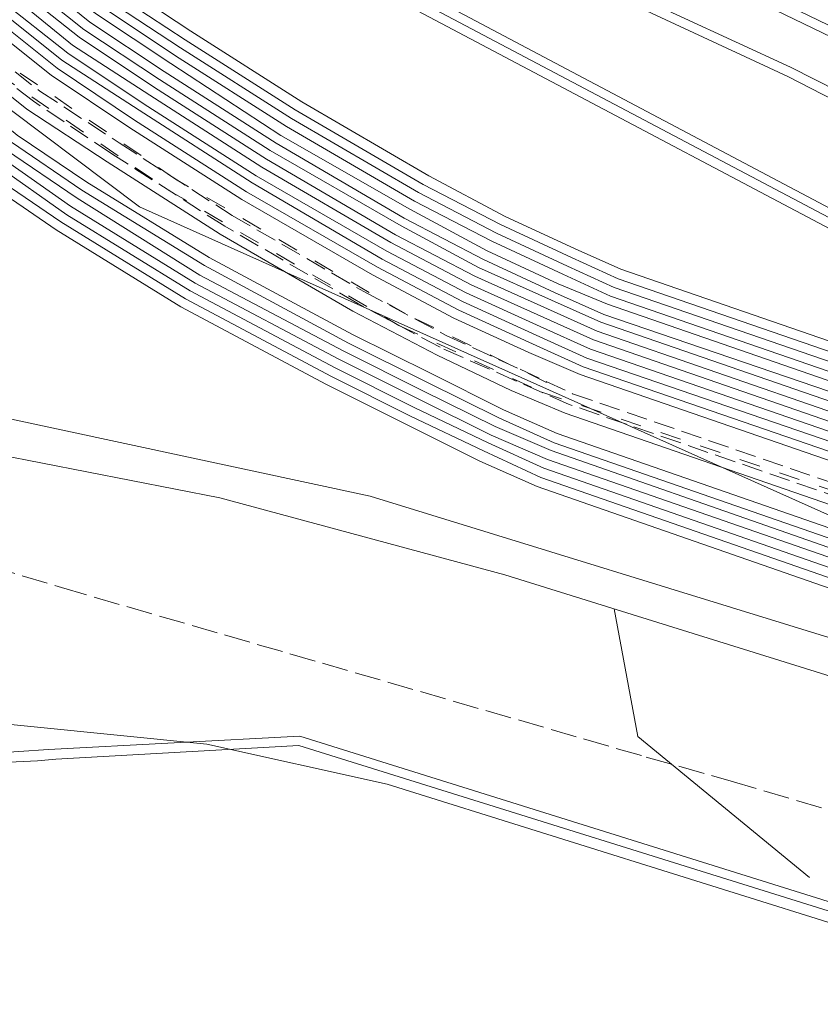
# Model space of a CAD drawing. Header units: metres. Extents: x -740 to 758, y -633 to 854.
# Tile 164 of 256: x -479 to -466, y 285 to 300. Entities that reach past the tile are written whole.
import ezdxf

# ---------------------------------------------------------------- set-up
doc = ezdxf.new("R2010")
doc.units = ezdxf.units.M
doc.header["$MEASUREMENT"] = 0
for name, pattern in [('333_125', [0.4576, 0.3328, -0.1248]), ('333_333', [0.6656, 0.3328, -0.3328]), ('416_125', [0.5408, 0.416, -0.1248])]:
    doc.linetypes.add(name, pattern=pattern)
for name, color, linetype in [('Grundkarte.LOVION', 7, 'Continuous'), ('Strom.LOVION', 7, 'Continuous'), ('StromBemass.LOVION', 7, 'Continuous'), ('Telko.LOVION', 7, 'Continuous'), ('Wasser.LOVION', 7, 'Continuous')]:
    doc.layers.add(name, color=color, linetype=linetype)

msp = doc.modelspace()

# ---------------------------------------------------------------- linework, layer by layer
at = {"layer": 'Grundkarte.LOVION', "color": 253, "linetype": 'Continuous', "lineweight": 18}
msp.add_lwpolyline([(-479.126, 293.857), (-485.198, 294.594), (-485.021, 295.202), (-486.435, 296.364), (-487.376, 298.43), (-489.02, 302.851), (-484.419, 302.946), (-485.96, 314.174), (-495.979, 325.963), (-502.587, 339.74), (-479.244, 332.239), (-456.189, 322.553), (-434.837, 310.335), (-433.665, 309.534), (-431.488, 308.121), (-430.386, 307.431), (-428.722, 306.441), (-428.697, 305.881), (-430.181, 279.639), (-439.04, 281.373), (-446.704, 283.58), (-456.218, 286.876), (-465.621, 290.242), (-473.269, 292.598)], close=True, dxfattribs=at)
at = {"layer": 'Grundkarte.LOVION', "color": 8, "linetype": 'Continuous', "lineweight": 18}
for points in [[(-369.507, 271.827), (-369.023, 276.544), (-366.364, 275.652), (-369.023, 276.544), (-377.75, 279.356), (-397.395, 288.016), (-428.697, 305.881), (-430.181, 279.639), (-439.04, 281.373), (-446.704, 283.58), (-456.218, 286.876), (-465.621, 290.242), (-473.269, 292.598), (-479.126, 293.857), (-485.198, 294.594), (-485.021, 295.202), (-486.435, 296.364), (-487.376, 298.43), (-489.02, 302.851), (-484.419, 302.946), (-485.96, 314.174), (-434.837, 310.335), (-425.484, 309.595), (-394.652, 302.885)], [(-479.126, 293.857), (-473.269, 292.598), (-465.621, 290.242), (-456.218, 286.876), (-446.704, 283.58), (-439.04, 281.373), (-430.181, 279.639)], [(-432.975, 230.834), (-462.241, 257.795), (-481.24, 259.248), (-485.109, 259.52), (-484.302, 263.057), (-483.469, 269.049), (-483.137, 275.022), (-483.454, 282.499), (-483.404, 283.804), (-482.828, 285.161), (-483.512, 285.508), (-482.795, 286.642), (-481.763, 287.57), (-480.313, 288.155), (-480.255, 289.077), (-480.047, 289.068), (-475.868, 288.649), (-472.998, 288.013), (-465.376, 285.626), (-456.427, 282.363), (-446.977, 279.119), (-438.295, 276.776), (-430.433, 275.269)], [(-430.433, 275.269), (-438.295, 276.776), (-446.977, 279.119), (-456.427, 282.363), (-465.376, 285.626), (-472.998, 288.013), (-475.868, 288.649), (-480.047, 289.068)]]:
    msp.add_lwpolyline(points, dxfattribs=at)
at = {"layer": 'Grundkarte.LOVION', "color": 253, "linetype": 'Continuous', "lineweight": 18}
for points in [[(-479.126, 293.857), (-473.269, 292.598), (-465.621, 290.242), (-456.218, 286.876), (-446.704, 283.58), (-439.04, 281.373), (-430.181, 279.639)], [(-432.975, 230.834), (-462.241, 257.795), (-481.24, 259.248), (-485.109, 259.52), (-484.302, 263.057), (-483.469, 269.049), (-483.137, 275.022), (-483.454, 282.499), (-483.404, 283.804), (-482.828, 285.161), (-483.512, 285.508), (-482.795, 286.642), (-481.763, 287.57), (-480.313, 288.155), (-480.255, 289.077), (-480.047, 289.068), (-475.868, 288.649), (-472.998, 288.013), (-465.376, 285.626), (-456.427, 282.363), (-446.977, 279.119), (-438.295, 276.776), (-430.433, 275.269)], [(-430.433, 275.269), (-438.295, 276.776), (-446.977, 279.119), (-456.427, 282.363), (-465.376, 285.626), (-472.998, 288.013), (-475.868, 288.649), (-480.047, 289.068)]]:
    msp.add_lwpolyline(points, dxfattribs=at)
at = {"layer": 'Strom.LOVION', "color": 1, "linetype": 'Continuous', "lineweight": 18}
for points in [[(-504.336, 332.535), (-503.164, 331.275), (-502.079, 330.007), (-494.458, 321.131), (-492.962, 319.282), (-491.105, 316.922), (-489.503, 314.744), (-488.559, 313.403), (-487.643, 312.192), (-486.658, 311.032), (-485.275, 309.734), (-483.463, 308.433), (-479.814, 306.026), (-472.707, 302.258), (-466.578, 299.429), (-465.039, 298.649), (-459.409, 295.637), (-454.239, 293.542), (-448.026, 291.962), (-444.004, 291.484), (-442.369, 291.245), (-435.454, 290.192)], [(-504.458, 332.419), (-503.272, 331.176), (-502.187, 329.907), (-494.579, 321.016), (-493.086, 319.196), (-491.23, 316.836), (-489.612, 314.645), (-488.719, 313.372), (-487.719, 312.066), (-486.766, 310.933), (-485.38, 309.605), (-483.555, 308.321), (-479.874, 305.888), (-472.754, 302.136), (-466.622, 299.277), (-465.144, 298.52), (-459.47, 295.499), (-454.283, 293.39), (-448.041, 291.813), (-444.019, 291.335), (-442.384, 291.095), (-435.456, 290.058)], [(-504.727, 332.156), (-503.571, 330.91), (-502.454, 329.615), (-494.865, 320.766), (-493.372, 318.947), (-491.532, 316.6), (-489.917, 314.437), (-489.123, 313.274), (-488.513, 312.476), (-487.728, 311.4), (-485.814, 309.208), (-484.095, 307.795), (-482.133, 306.317), (-479.083, 304.295), (-478.323, 303.778), (-476.68, 302.697), (-459.617, 293.681), (-454.423, 291.943), (-449.199, 290.665), (-443.191, 289.524), (-435.752, 289.01)], [(-504.619, 332.256), (-503.449, 331.025), (-502.346, 329.714), (-494.757, 320.866), (-493.264, 319.046), (-491.407, 316.686), (-489.792, 314.524), (-488.998, 313.36), (-488.421, 312.589), (-487.606, 311.516), (-485.693, 309.323), (-484.002, 307.907), (-482.056, 306.443), (-479.039, 304.447), (-478.198, 303.864), (-476.604, 302.823), (-459.57, 293.804), (-454.392, 292.079), (-449.155, 290.818), (-443.176, 289.673), (-435.737, 289.159)], [(-504.82, 332.044), (-503.68, 330.811), (-502.579, 329.529), (-494.99, 320.68), (-493.497, 318.861), (-491.64, 316.5), (-490.041, 314.351), (-489.25, 313.217), (-488.686, 312.43), (-487.853, 311.314), (-485.907, 309.096), (-484.187, 307.683), (-482.238, 306.188), (-479.156, 304.14), (-478.415, 303.666), (-476.757, 302.572), (-459.661, 293.529), (-454.467, 291.791), (-449.214, 290.516), (-443.222, 289.388), (-435.767, 288.861)], [(-429.923, 282.9), (-442.542, 286.055), (-458.123, 291.404), (-469.594, 295.366), (-470.382, 295.717), (-471.542, 296.239), (-472.774, 296.902), (-474.857, 298.102), (-476.622, 299.23), (-477.823, 300.029), (-478.865, 300.858), (-480.523, 302.248), (-481.919, 303.53), (-483.08, 304.673), (-484.632, 306.486), (-485.887, 308.137), (-487.261, 310.101), (-488.38, 311.721), (-490.15, 314.252), (-491.765, 316.414), (-493.605, 318.761), (-495.098, 320.581), (-502.787, 329.538), (-503.788, 330.711)], [(-429.968, 282.748), (-442.573, 285.919), (-458.229, 291.275), (-469.655, 295.227), (-470.443, 295.578), (-471.602, 296.101), (-472.864, 296.76), (-474.917, 297.964), (-476.699, 299.105), (-477.9, 299.903), (-478.958, 300.746), (-480.616, 302.135), (-482.028, 303.431), (-483.189, 304.573), (-484.757, 306.4), (-485.995, 308.038), (-487.386, 310.015), (-488.518, 311.619), (-490.29, 314.179), (-491.89, 316.328), (-493.73, 318.675), (-495.223, 320.495), (-502.78, 329.317), (-503.897, 330.612)], [(-430.014, 282.463), (-442.661, 285.615), (-458.259, 290.977), (-469.759, 294.936), (-470.563, 295.301), (-471.739, 295.836), (-473, 296.496), (-475.083, 297.696), (-476.865, 298.837), (-478.082, 299.649), (-479.156, 300.505), (-480.8, 301.91), (-482.213, 303.206), (-483.39, 304.362), (-484.99, 306.215), (-486.245, 307.866), (-487.635, 309.843), (-488.767, 311.446), (-490.523, 313.994), (-492.136, 316.127), (-493.976, 318.474), (-495.44, 320.296), (-503.013, 329.132), (-504.13, 330.427)], [(-429.999, 282.612), (-442.617, 285.767), (-458.228, 291.113), (-469.715, 295.088), (-470.503, 295.44), (-471.662, 295.962), (-472.94, 296.635), (-474.993, 297.838), (-476.775, 298.979), (-478.005, 299.775), (-479.066, 300.646), (-480.708, 302.023), (-482.12, 303.318), (-483.281, 304.461), (-484.865, 306.301), (-486.12, 307.952), (-487.51, 309.929), (-488.642, 311.533), (-490.399, 314.08), (-492.014, 316.242), (-493.852, 318.56), (-495.332, 320.396), (-502.905, 329.231), (-504.005, 330.513)], [(-430.058, 282.311), (-442.708, 285.492), (-458.29, 290.841), (-469.819, 294.797), (-470.624, 295.162), (-471.799, 295.697), (-473.077, 296.37), (-475.146, 297.586), (-476.944, 298.741), (-478.174, 299.537), (-479.248, 300.392), (-480.893, 301.798), (-482.321, 303.106), (-483.511, 304.246), (-485.098, 306.116), (-486.369, 307.78), (-487.76, 309.757), (-488.892, 311.36), (-490.648, 313.908), (-492.244, 316.028), (-494.072, 318.391), (-495.565, 320.21), (-503.138, 329.046), (-504.238, 330.327)], [(-430.073, 282.161), (-442.737, 285.327), (-458.334, 290.689), (-469.88, 294.658), (-470.684, 295.023), (-471.859, 295.558), (-473.153, 296.244), (-475.236, 297.445), (-477.017, 298.586), (-478.251, 299.411), (-479.341, 300.28), (-481.001, 301.699), (-482.443, 302.991), (-483.636, 304.16), (-485.223, 306.03), (-486.494, 307.693), (-487.871, 309.687), (-489.003, 311.29), (-490.773, 313.822), (-492.356, 315.958), (-494.193, 318.275), (-495.673, 320.111), (-503.246, 328.947), (-504.36, 330.212)], [(-430.104, 282.025), (-442.797, 285.188), (-458.411, 290.563), (-469.927, 294.535), (-470.744, 294.884), (-471.936, 295.432), (-473.229, 296.119), (-475.312, 297.319), (-477.11, 298.473), (-478.343, 299.298), (-479.433, 300.167), (-481.107, 301.57), (-482.535, 302.879), (-483.729, 304.048), (-485.331, 305.93), (-486.602, 307.594), (-487.995, 309.601), (-489.128, 311.204)], [(-485.291, 310.205), (-483.003, 308.567), (-479.859, 306.79), (-476.222, 304.959), (-472.389, 302.94), (-468.566, 301.171), (-467.265, 300.559), (-459.478, 296.798), (-456.647, 295.494), (-454.301, 294.482), (-451.338, 293.501), (-447.916, 292.653), (-443.743, 291.997), (-442.411, 291.817), (-435.374, 291.042)], [(-485.215, 310.331), (-482.913, 308.709), (-479.799, 306.929), (-476.161, 305.098), (-472.329, 303.079), (-468.506, 301.31), (-467.204, 300.698), (-459.402, 296.924), (-456.586, 295.633), (-454.241, 294.621), (-451.294, 293.653), (-447.885, 292.789), (-443.715, 292.162), (-442.396, 291.966), (-435.359, 291.191)], [(-435.988, 288.1), (-443.423, 288.718), (-444.81, 288.996), (-447.818, 289.692), (-453.647, 290.659), (-457.883, 292.122), (-469.322, 296.057), (-470.065, 296.399), (-471.195, 296.924), (-472.424, 297.557), (-474.462, 298.747), (-476.211, 299.862), (-477.38, 300.634), (-478.698, 301.717), (-491.222, 309.344), (-491.593, 309.515), (-491.963, 309.523), (-505.229, 307.206)], [(-505.286, 307.038), (-491.933, 309.364), (-491.608, 309.366), (-491.298, 309.219), (-478.79, 301.604), (-477.473, 300.521), (-476.287, 299.736), (-474.522, 298.608), (-472.501, 297.431), (-471.255, 296.785), (-470.125, 296.26), (-469.382, 295.919), (-458.28, 292.098), (-453.707, 290.52), (-447.849, 289.556), (-444.841, 288.86), (-443.422, 288.556), (-436.003, 287.951)], [(-505.533, 306.837), (-491.918, 309.217), (-491.652, 309.214), (-491.342, 309.067), (-478.896, 301.476), (-477.884, 300.644), (-477.549, 300.396), (-476.364, 299.61), (-474.598, 298.482), (-472.561, 297.292), (-471.332, 296.659), (-470.201, 296.134), (-469.443, 295.78), (-457.943, 291.82), (-453.767, 290.381), (-447.848, 289.394), (-444.869, 288.695), (-443.466, 288.403), (-436.018, 287.802)], [(-436.033, 287.652), (-443.481, 288.254), (-444.9, 288.559), (-447.879, 289.258), (-453.782, 290.232), (-458.003, 291.682), (-469.49, 295.657), (-470.275, 295.979), (-471.405, 296.504), (-472.637, 297.167), (-474.688, 298.341), (-476.44, 299.485), (-477.641, 300.283), (-477.963, 300.547), (-479.004, 301.377), (-491.37, 308.901), (-491.664, 309.035), (-491.875, 309.074), (-505.59, 306.669)], [(-487.313, 307.155), (-478.592, 301.845), (-477.609, 301.011), (-477.291, 300.776), (-476.121, 300.003), (-474.356, 298.876), (-472.335, 297.699), (-471.118, 297.049), (-470.004, 296.537), (-469.278, 296.21), (-457.823, 292.261), (-453.587, 290.798), (-447.836, 289.868), (-444.779, 289.132), (-443.392, 288.854), (-435.973, 288.249), (-428.77, 287.579), (-427.182, 287.513), (-421.073, 287.608), (-414.893, 286.971), (-409.882, 285.894), (-407.988, 285.577)], [(-484.492, 283.594), (-484.432, 284.487), (-483.929, 285.689), (-483.4, 286.627), (-482.773, 287.324), (-481.995, 287.976), (-481.135, 288.4), (-479.811, 288.47), (-478.387, 288.565), (-474.389, 288.779), (-464.861, 285.794), (-456.325, 282.683), (-446.875, 279.44), (-434.838, 276.331)], [(-484.343, 283.579), (-484.28, 284.443), (-483.774, 285.615), (-483.258, 286.537), (-482.658, 287.202), (-481.909, 287.852), (-481.088, 288.227), (-479.547, 288.334), (-478.9, 288.367), (-478.562, 288.386), (-478.269, 288.414), (-474.404, 288.63), (-464.892, 285.658), (-456.369, 282.531), (-446.919, 279.288), (-434.869, 276.195), (-427.705, 274.265), (-418.914, 273.528), (-408.862, 273.802), (-404.794, 274.067), (-400.138, 274.655), (-399.361, 274.42), (-397.985, 273.801), (-397.587, 273.663)]]:
    msp.add_lwpolyline(points, dxfattribs=at)
at = {"layer": 'Strom.LOVION', "color": 9, "linetype": '333_333', "lineweight": 18}
for points in [[(-470.461, 294.409), (-472.711, 295.504), (-476.364, 297.645), (-479.072, 299.493), (-482.021, 301.998), (-484.748, 304.805), (-487.54, 308.419), (-490.254, 312.291), (-493.64, 316.852), (-499.816, 324.243), (-505.246, 330.51)], [(-505.381, 330.378), (-499.967, 324.124), (-493.804, 316.717), (-490.434, 312.17), (-487.691, 308.301), (-484.913, 304.671), (-482.156, 301.867), (-479.204, 299.333), (-476.48, 297.471), (-472.811, 295.317), (-470.535, 294.254), (-459.209, 290.411)]]:
    msp.add_lwpolyline(points, dxfattribs=at)
at = {"layer": 'Strom.LOVION', "color": 194, "linetype": 'Continuous', "lineweight": 18}
for points in [[(-503.858, 328.399), (-496.287, 319.593), (-494.84, 317.784), (-493.002, 315.466), (-491.422, 313.359), (-489.682, 310.825), (-488.517, 309.195), (-487.127, 307.218), (-485.853, 305.525), (-484.218, 303.616), (-482.977, 302.407), (-481.533, 301.085), (-479.856, 299.653), (-478.734, 298.758), (-477.455, 297.922), (-475.657, 296.768), (-473.542, 295.541), (-472.203, 294.845), (-471.025, 294.28), (-470.162, 293.921), (-458.63, 289.935), (-442.987, 284.564), (-430.249, 281.39)], [(-504.125, 328.107), (-496.602, 319.178), (-495.136, 317.489), (-493.699, 315.634), (-491.82, 313.202), (-489.906, 310.552), (-488.615, 308.683), (-487.435, 307.04), (-486.018, 305.095), (-484.55, 303.376), (-483.032, 301.914), (-481.735, 300.74), (-480.026, 299.282), (-478.885, 298.344), (-477.778, 297.595), (-475.828, 296.397), (-473.551, 295.171), (-472.308, 294.554), (-471.143, 293.973), (-470.293, 293.598), (-458.713, 289.573), (-443.062, 284.275), (-430.358, 280.996)]]:
    msp.add_lwpolyline(points, dxfattribs=at)
at = {"layer": 'Strom.LOVION', "color": 94, "linetype": 'Continuous', "lineweight": 18}
for points in [[(-504.355, 327.892), (-496.835, 318.992), (-495.382, 317.287), (-493.932, 315.449), (-492.07, 313.03), (-490.139, 310.367), (-488.864, 308.511), (-487.681, 306.838), (-486.251, 304.909), (-484.767, 303.178), (-483.23, 301.673), (-481.949, 300.512), (-480.224, 299.041), (-479.07, 298.119), (-477.93, 297.344), (-475.978, 296.116), (-473.687, 294.907), (-472.429, 294.276), (-471.279, 293.708), (-470.385, 293.323), (-458.817, 289.282), (-443.167, 283.984), (-430.433, 280.707)], [(-504.246, 327.992), (-496.71, 319.079), (-495.245, 317.389), (-493.807, 315.535), (-491.945, 313.116), (-490.031, 310.466), (-488.74, 308.597), (-487.543, 306.941), (-486.127, 304.995), (-484.658, 303.277), (-483.125, 301.801), (-481.857, 300.625), (-480.132, 299.153), (-478.978, 298.232), (-477.854, 297.47), (-475.904, 296.271), (-473.611, 295.032), (-472.368, 294.415), (-471.219, 293.847), (-470.338, 293.446), (-458.773, 289.434), (-443.123, 284.137), (-430.418, 280.857)], [(-504.463, 327.793), (-496.943, 318.893), (-495.491, 317.188), (-494.04, 315.35), (-492.178, 312.931), (-490.264, 310.28), (-488.989, 308.425), (-487.792, 306.768), (-486.376, 304.823), (-484.875, 303.078), (-483.339, 301.574), (-482.042, 300.4), (-480.333, 298.941), (-479.147, 297.993), (-478.036, 297.215), (-476.054, 295.99), (-473.764, 294.781), (-472.505, 294.15), (-471.34, 293.57), (-470.445, 293.184), (-458.865, 289.159), (-443.195, 283.819), (-430.477, 280.555)], [(-504.697, 327.608), (-497.176, 318.708), (-495.724, 317.003), (-494.289, 315.177), (-492.427, 312.759), (-490.513, 310.108), (-489.225, 308.269), (-488.042, 306.596), (-486.593, 304.625), (-485.092, 302.88), (-483.54, 301.362), (-482.227, 300.175), (-480.515, 298.687), (-479.329, 297.739), (-478.189, 296.964), (-476.207, 295.739), (-473.884, 294.503), (-472.626, 293.872), (-471.463, 293.321), (-470.55, 292.893), (-458.969, 288.868), (-443.286, 283.544), (-430.553, 280.267)], [(-504.588, 327.707), (-497.068, 318.807), (-495.599, 317.089), (-494.165, 315.263), (-492.303, 312.845), (-490.388, 310.194), (-489.113, 308.339), (-487.917, 306.682), (-486.484, 304.724), (-484.984, 302.979), (-483.431, 301.461), (-482.134, 300.287), (-480.409, 298.816), (-479.239, 297.881), (-478.096, 297.076), (-476.131, 295.865), (-473.824, 294.642), (-472.565, 294.011), (-471.387, 293.447), (-470.505, 293.045), (-458.909, 289.007), (-443.242, 283.696), (-430.492, 280.406)], [(-504.805, 327.509), (-497.285, 318.609), (-495.832, 316.903), (-494.398, 315.078), (-492.536, 312.659), (-490.638, 310.022), (-489.347, 308.153), (-488.166, 306.51), (-486.717, 304.539), (-485.201, 302.781), (-483.648, 301.262), (-482.335, 300.076), (-480.607, 298.575), (-479.421, 297.627), (-478.265, 296.838), (-476.283, 295.613), (-473.961, 294.377), (-472.702, 293.747), (-471.521, 293.153), (-470.61, 292.754), (-459.013, 288.716), (-443.334, 283.421), (-430.567, 280.118)], [(-496.109, 266.38), (-495.544, 272.539), (-495.227, 279.574), (-496.853, 291.518), (-497.608, 294.105), (-498.582, 296.655), (-500.046, 300.147), (-501.851, 303.488), (-503.581, 306.525), (-503.559, 306.749), (-503.352, 306.902), (-491.861, 308.927), (-491.65, 308.889), (-491.369, 308.739), (-479.11, 301.248), (-478.004, 300.366), (-477.731, 300.142), (-476.546, 299.356), (-474.764, 298.215), (-472.727, 297.025), (-471.465, 296.365), (-470.335, 295.84), (-469.547, 295.489), (-465.741, 294.191)]]:
    msp.add_lwpolyline(points, dxfattribs=at)
at = {"layer": 'Strom.LOVION', "color": 7, "linetype": '333_125', "lineweight": 13}
msp.add_lwpolyline([(-479.631, 299.926), (-478.525, 299.044), (-477.263, 298.222), (-475.465, 297.068), (-473.366, 295.854), (-472.056, 295.155), (-470.881, 294.619), (-470.045, 294.228), (-459.188, 290.502), (-459.243, 290.304), (-470.102, 294.06), (-470.952, 294.435), (-472.156, 294.968), (-473.466, 295.667), (-475.581, 296.894), (-477.379, 298.048), (-478.628, 298.886), (-479.763, 299.766)], dxfattribs=at)
at = {"layer": 'StromBemass.LOVION', "color": 7, "linetype": '416_125', "lineweight": 13}
msp.add_lwpolyline([(-495.689, 296.243), (-483.945, 292.81), (-479.9, 291.639), (-479.534, 291.527), (-479.323, 291.489), (-478.181, 291.142), (-468.873, 288.446), (-467.521, 288.061), (-464.462, 287.163), (-462.394, 286.568), (-462.119, 286.476), (-461.725, 286.367), (-460.478, 286.016), (-458.362, 285.381), (-449.999, 282.977), (-449.844, 282.903), (-446.802, 282.018), (-443.957, 281.188), (-438.485, 279.625), (-434.255, 278.383), (-431.365, 277.543), (-430.329, 277.23)], dxfattribs=at)
at = {"layer": 'Telko.LOVION', "color": 1, "linetype": 'Continuous', "lineweight": 18}
msp.add_lwpolyline([(-430.252, 279.159), (-440.141, 281.147), (-449.337, 283.913), (-463.105, 288.848), (-471.122, 291.345), (-475.661, 292.571), (-480.602, 293.536), (-483.403, 294.223), (-484.128, 294.979), (-485.069, 295.996), (-485.625, 296.991), (-486.862, 299.973), (-490.375, 308.245), (-495.897, 317.71), (-503.751, 327.153), (-513.975, 335.745), (-522.257, 341.556), (-524.766, 343.187), (-531.48, 345.959), (-539.119, 348.818)], dxfattribs=at)
at = {"layer": 'Telko.LOVION', "color": 49, "linetype": 'Continuous', "lineweight": 18}
msp.add_lwpolyline([(-466.277, 286.528), (-469.009, 288.773), (-469.385, 290.805)], dxfattribs=at)
at = {"layer": 'Wasser.LOVION', "color": 150, "linetype": 'Continuous', "lineweight": 18}
msp.add_lwpolyline([(-490.031, 309.712), (-489.798, 309.897), (-489.591, 310.051), (-482.046, 301.05), (-476.941, 297.204), (-460.422, 289.819), (-433.987, 281.69)], dxfattribs=at)

doc.saveas('drawing.dxf')
